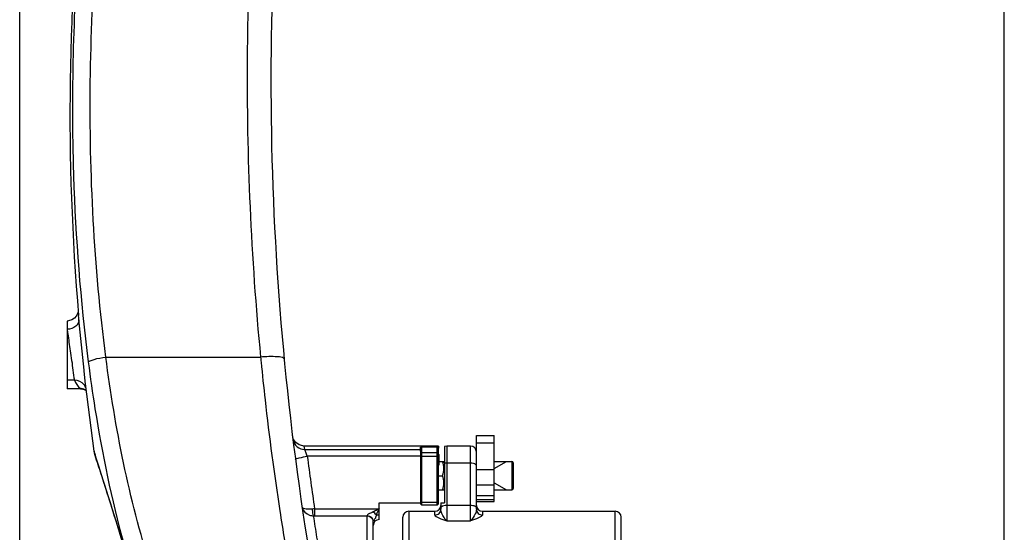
# Model space of a CAD drawing. Header units: millimetres. Extents: x 0 to 14268, y 0 to 10092.
# Tile 15 of 122: x 3213 to 4043, y 6211 to 6643. Entities that reach past the tile are written whole.
import ezdxf

# ---------------------------------------------------------------- set-up
doc = ezdxf.new("R2010")
doc.units = ezdxf.units.MM
doc.header["$LTSCALE"] = 784.74
doc.layers.get('0').update_dxf_attribs({"linetype": 'CONTINUOUS'})
for name, color, linetype in [('304103000037DXF_CONTINUOUS_LINE', 7, 'CONTINUOUS'), ('304103000190DXF_CONTINUOUS_LINE', 7, 'CONTINUOUS'), ('304104000629DXF_CONTINUOUS_LINE', 7, 'CONTINUOUS'), ('304107000043DXF_CONTINUOUS_LINE', 7, 'CONTINUOUS'), ('501023000028DXF_CONTINUOUS_LINE', 7, 'CONTINUOUS'), ('501023000046DXF_CONTINUOUS_LINE', 7, 'CONTINUOUS'), ('503021000011DXF_CONTINUOUS_LINE', 7, 'CONTINUOUS'), ('运动范围-新_DXF_DIMENSION', 7, 'CONTINUOUS')]:
    doc.layers.add(name, color=color, linetype=linetype)
doc.styles.get("Standard").update_dxf_attribs({"font": 'txt', "width": 0.7})
doc.dimstyles.new('DIMSTYLE_2', dxfattribs={"dimtxt": 108, "dimasz": 72, "dimexe": 1, "dimexo": 0, "dimgap": 2.25, "dimtad": 1, "dimdsep": 46, "dimtxsty": 'Standard', "dimblk": '_FILLED', "dimblk1": '_FILLED', "dimblk2": '_FILLED', "dimcen": 0.09, "dimclrt": 5, "dimazin": 2, "dimtp": 0.8, "dimtm": 0.8, "dimtfac": 1, "dimtofl": 0, "dimtmove": 0, "dimatfit": 3, "dimldrblk": '_FILLED', "dimfxl": 0, "dimtolj": 1, "dimarcsym": 0})

# ---------------------------------------------------------------- blocks, each defined once
blk = doc.blocks.new('_FILLED')
at = {"color": 0, "linetype": 'ByBlock'}
blk.add_solid([(0, 0), (-1, 0.167), (-1, -0.167)], dxfattribs=at)
blk = doc.blocks.new('*D3')
at = {"layer": '运动范围-新_DXF_DIMENSION', "color": 2, "linetype": 'Continuous', "transparency": 16777216}
for p, q in [((3212.87, 5599.9), (3212.87, 7667.96)), ((3627.87, 7422.63), (3627.87, 7667.96)), ((3212.87, 7655.96), (3420.37, 7655.96)), ((3627.87, 7655.96), (3420.37, 7655.96))]:
    blk.add_line(p, q, dxfattribs=at)
at = {"layer": '运动范围-新_DXF_DIMENSION', "color": 2, "linetype": 'Continuous', "transparency": 16777216, "xscale": 72, "yscale": 72, "zscale": 72, "rotation": 180}
blk.add_blockref('_FILLED', (3212.87, 7655.96), dxfattribs=at)
at = {"layer": '运动范围-新_DXF_DIMENSION', "color": 2, "linetype": 'Continuous', "transparency": 16777216, "xscale": 72, "yscale": 72, "zscale": 72}
blk.add_blockref('_FILLED', (3627.87, 7655.96), dxfattribs=at)
blk = doc.blocks.new('*D9')
at = {"layer": '运动范围-新_DXF_DIMENSION', "color": 2, "linetype": 'Continuous', "transparency": 16777216}
for p, q in [((3212.87, 5599.9), (3212.87, 7914.48)), ((4042.87, 5599.9), (4042.87, 7914.48)), ((3212.87, 7902.48), (3627.87, 7902.48)), ((4042.87, 7902.48), (3627.87, 7902.48))]:
    blk.add_line(p, q, dxfattribs=at)
at = {"layer": '运动范围-新_DXF_DIMENSION', "color": 2, "linetype": 'Continuous', "transparency": 16777216, "xscale": 72, "yscale": 72, "zscale": 72, "rotation": 180}
blk.add_blockref('_FILLED', (3212.87, 7902.48), dxfattribs=at)
at = {"layer": '运动范围-新_DXF_DIMENSION', "color": 2, "linetype": 'Continuous', "transparency": 16777216, "xscale": 72, "yscale": 72, "zscale": 72}
blk.add_blockref('_FILLED', (4042.87, 7902.48), dxfattribs=at)
blk = doc.blocks.new('*D10')
at = {"layer": '运动范围-新_DXF_DIMENSION', "color": 2, "linetype": 'Continuous', "transparency": 16777216}
for p, q in [((3627.87, 7451.4), (3627.87, 7668.36)), ((4042.87, 5599.9), (4042.87, 7668.36)), ((3627.87, 7656.36), (3835.37, 7656.36)), ((4042.87, 7656.36), (3835.37, 7656.36))]:
    blk.add_line(p, q, dxfattribs=at)
at = {"layer": '运动范围-新_DXF_DIMENSION', "color": 2, "linetype": 'Continuous', "transparency": 16777216, "xscale": 72, "yscale": 72, "zscale": 72, "rotation": 180}
blk.add_blockref('_FILLED', (3627.87, 7656.36), dxfattribs=at)
at = {"layer": '运动范围-新_DXF_DIMENSION', "color": 2, "linetype": 'Continuous', "transparency": 16777216, "xscale": 72, "yscale": 72, "zscale": 72}
blk.add_blockref('_FILLED', (4042.87, 7656.36), dxfattribs=at)

msp = doc.modelspace()

# ---------------------------------------------------------------- linework, layer by layer
at = {"layer": '304103000037DXF_CONTINUOUS_LINE', "color": 7, "linetype": 'Continuous'}
for p, q in [((3261.626, 6395.055), (3260.595, 6393.095)), ((3262.086, 6396.624), (3261.626, 6395.055)), ((3252.87, 6388.761), (3252.87, 6331.807)), ((3268.271, 6336.027), (3268.259, 6336.134)), ((3275.618, 6279.221), (3268.271, 6336.027)), ((3264.029, 6331.803), (3252.87, 6331.803)), ((3267.934, 6330.959), (3269.014, 6330.281)), ((3443.77, 6289.012), (3442.831, 6292.192)), ((3445.694, 6286.318), (3443.77, 6289.012)), ((3565.87, 6283.397), (3452.758, 6283.397)), ((3565.87, 6283.396), (3565.87, 6281.537)), ((3565.87, 6282.59), (3550.87, 6282.59)), ((3550.87, 6279.152), (3550.87, 6282.59)), ((3515.87, 6235.434), (3550.87, 6235.434)), ((3515.87, 6221.393), (3515.87, 6235.434)), ((3510.87, 5863.398), (3510.87, 6220.035))]:
    msp.add_line(p, q, dxfattribs=at)
at = {"layer": '304103000037DXF_CONTINUOUS_LINE', "color": 9, "linetype": 'Continuous'}
for p, q in [((3262.832, 6390.003), (3262.78, 6390.551)), ((3285.489, 6358.397), (3415.916, 6358.397)), ((3259.2, 6339.005), (3252.87, 6339.005)), ((3252.87, 6332.046), (3263.423, 6332.046)), ((3263.423, 6332.046), (3264.035, 6331.803)), ((3453.115, 6280.584), (3452.757, 6283.391)), ((3453.115, 6280.584), (3452.758, 6283.397)), ((3453.115, 6280.584), (3550.87, 6280.584)), ((3455.314, 6274.774), (3454.977, 6275.642)), ((3550.87, 6274.774), (3455.314, 6274.774)), ((3461.471, 6230.445), (3515.87, 6230.445)), ((3461.471, 6230.445), (3461.471, 6224.677)), ((3461.471, 6224.677), (3505.87, 6224.677)), ((3505.87, 5858.397), (3505.87, 6224.806))]:
    msp.add_line(p, q, dxfattribs=at)
at = {"layer": '304103000037DXF_CONTINUOUS_LINE', "color": 7, "linetype": 'Continuous'}
for points in [[(3260.595, 6393.095), (3258.958, 6391.239), (3256.747, 6389.762), (3254.053, 6388.892), (3252.87, 6388.762)], [(3264.03, 6331.803), (3265.132, 6331.739), (3267.934, 6330.959)], [(3452.758, 6283.397), (3451.563, 6283.468), (3448.387, 6284.402), (3445.694, 6286.318)], [(3275.618, 6279.222), (3275.776, 6278.356), (3276.091, 6277.038), (3276.851, 6274.327), (3279.189, 6266.82), (3283.071, 6254.851), (3288.115, 6239.219), (3294.016, 6220.288), (3299.721, 6200.978)]]:
    msp.add_lwpolyline(points, dxfattribs=at)
at = {"layer": '304103000037DXF_CONTINUOUS_LINE', "color": 9, "linetype": 'Continuous'}
for points in [[(3515.87, 6230.445), (3515.286, 6230.156), (3514.707, 6229.867), (3514.133, 6229.577)], [(3460.626, 6224.664), (3460.906, 6224.671), (3461.188, 6224.676), (3461.471, 6224.677)]]:
    msp.add_lwpolyline(points, dxfattribs=at)
at = {"layer": '304103000037DXF_CONTINUOUS_LINE', "color": 7, "linetype": 'Continuous'}
for centre, radius, start, end in [((5924.62, 6593.397), 2500, 172.074533, 188.952894), ((5255.223, 6564.115), 2000, 173.526232, 184.89415), ((3515.87, 6216.388), 5, 90, 180)]:
    msp.add_arc(centre, radius, start, end, dxfattribs=at)
at = {"layer": '304103000037DXF_CONTINUOUS_LINE', "color": 9, "linetype": 'Continuous'}
for centre, radius, start, end in [((5860.922, 6593.574), 2456.302, 174.631294, 179.571288), ((5861.399, 6593.718), 2456.781, 179.574731, 185.496487), ((3263.553, 6322.158), 9.905, 61.090848, 62.442744), ((3263.587, 6322.218), 9.836, 55.839464, 61.097275), ((3452.814, 6290.431), 9.696, 186.995179, 190.752011), ((5924.62, 6595.133), 2490.001, 187.392065, 188.42189), ((3458.129, 6233.061), 7.327, 188.334591, 192.983884), ((3465.253, 6177.149), 53.431, 94.059196, 95.859616), ((3769.845, 6101.334), 284.909, 153.053033, 154.184945), ((3506.403, 6219.777), 4.466, 0.008704, 3.212343)]:
    msp.add_arc(centre, radius, start, end, dxfattribs=at)
for points, knots in [([(3276.299, 6827.46), (3273.048, 6805.78), (3261.75, 6718.44), (3257.163, 6630.248), (3257.346, 6564.115)], [0, 0, 0, 0, 0.2489608, 1, 1, 1, 1]), ([(3285.489, 6358.396), (3275.603, 6435.184), (3267.325, 6590.89), (3279.417, 6746.323), (3291.072, 6823.397)], [0, 0, 0, 0, 0.4982984, 1, 1, 1, 1]), ([(3257.346, 6564.115), (3257.393, 6546.504), (3258.623, 6476.414), (3264.032, 6406.38), (3270.686, 6354.315)], [0, 0, 0, 0, 0.2512287, 1, 1, 1, 1]), ([(3262.832, 6390.003), (3262.996, 6387.961), (3260.197, 6383.295), (3255.437, 6381.999), (3252.87, 6381.883)], [0, 0, 0, 0, 0.4434969, 1, 1, 1, 1]), ([(3268.259, 6336.134), (3267.827, 6339.911), (3266.082, 6357.875), (3264.179, 6375.821), (3262.832, 6390.003)], [0, 0, 0, 0, 0.2106621, 1, 1, 1, 1]), ([(3252.87, 6381.883), (3253.04, 6380.606), (3253.883, 6374.564), (3254.762, 6368.527), (3255.431, 6363.762)], [0, 0, 0, 0, 0.2112641, 1, 1, 1, 1]), ([(3255.431, 6363.762), (3256.199, 6358.29), (3257.702, 6350.157), (3258.106, 6341.608), (3259.2, 6339.005)], [0, 0, 0, 0, 0.6618435, 1, 1, 1, 1]), ([(3270.687, 6354.315), (3270.983, 6354.83), (3272.745, 6355.649), (3277.518, 6357.23), (3282.136, 6357.981), (3285.489, 6358.397)], [0, 0, 0, 0, 0.1148612, 0.3460839, 1, 1, 1, 1]), ([(3341.343, 6131.76), (3334.667, 6148.135), (3308.379, 6221.58), (3293.262, 6298.651), (3285.489, 6358.397)], [0, 0, 0, 0, 0.2269087, 1, 1, 1, 1]), ([(3435.827, 6356.944), (3435.768, 6357.557), (3433.193, 6358.474), (3427.093, 6359.026), (3420.545, 6358.824), (3415.913, 6358.396)], [0, 0, 0, 0, 0.0907914, 0.3132818, 1, 1, 1, 1]), ([(3270.686, 6354.315), (3272.378, 6341.129), (3279.742, 6289.563), (3290.298, 6238.4), (3300.621, 6200.999)], [0, 0, 0, 0, 0.2551927, 1, 1, 1, 1]), ([(3416.329, 6354.208), (3417.381, 6343.621), (3421.831, 6301.718), (3427.384, 6259.932), (3432.153, 6228.797)], [0, 0, 0, 0, 0.252499, 1, 1, 1, 1]), ([(3268.097, 6333.66), (3267.962, 6333.921), (3267.665, 6334.434), (3267.324, 6334.918), (3267.142, 6335.154)], [0, 0, 0, 0, 0.4975384, 1, 1, 1, 1]), ([(3268.773, 6331.992), (3268.687, 6332.277), (3268.487, 6332.845), (3268.236, 6333.391), (3268.097, 6333.66)], [0, 0, 0, 0, 0.4957928, 1, 1, 1, 1]), ([(3443.288, 6288.622), (3443.702, 6286.436), (3446.184, 6282.184), (3450.841, 6280.577), (3453.115, 6280.584)], [0, 0, 0, 0, 0.494502, 1, 1, 1, 1]), ([(3299.715, 6201.259), (3296.795, 6211.444), (3291.352, 6229.6), (3283.677, 6252.954), (3278.747, 6268.764), (3275.994, 6276.604), (3275.618, 6279.221)], [0, 0, 0, 0, 0.3894892, 0.6969019, 0.9027915, 1, 1, 1, 1]), ([(3454.977, 6275.642), (3454.761, 6276.201), (3454.133, 6277.845), (3453.515, 6279.493), (3453.115, 6280.584)], [0, 0, 0, 0, 0.3401357, 1, 1, 1, 1]), ([(3445.397, 6271.751), (3445.394, 6271.772), (3445.394, 6271.817), (3445.402, 6271.861), (3445.409, 6271.884)], [0, 0, 0, 0, 0.4848593, 1, 1, 1, 1]), ([(3445.409, 6271.884), (3445.74, 6273), (3450.155, 6273.635), (3453.029, 6274.486), (3455.314, 6274.774)], [0, 0, 0, 0, 0.335835, 1, 1, 1, 1]), ([(3432.153, 6228.797), (3433.417, 6220.543), (3438.559, 6188.114), (3444.364, 6155.79), (3449.063, 6131.761)], [0, 0, 0, 0, 0.2543095, 1, 1, 1, 1]), ([(3450.929, 6231.806), (3450.917, 6231.838), (3450.896, 6231.901), (3450.883, 6231.967), (3450.879, 6231.999)], [0, 0, 0, 0, 0.5030813, 1, 1, 1, 1]), ([(3459.798, 6230.3), (3458.005, 6230.116), (3455.278, 6230.101), (3451.384, 6230.631), (3450.929, 6231.806)], [0, 0, 0, 0, 0.5885281, 1, 1, 1, 1]), ([(3450.989, 6231.415), (3451.647, 6228.556), (3455.372, 6225.111), (3459.462, 6224.641), (3460.626, 6224.664)], [0, 0, 0, 0, 0.7159351, 1, 1, 1, 1]), ([(3460.626, 6224.664), (3460.172, 6225.203), (3460.024, 6227.274), (3459.808, 6229.097), (3459.798, 6230.3)], [0, 0, 0, 0, 0.3693901, 1, 1, 1, 1]), ([(3510.868, 6227.866), (3509.875, 6227.327), (3508.253, 6226.73), (3505.87, 6225.652), (3505.87, 6224.806)], [0, 0, 0, 0, 0.5720432, 1, 1, 1, 1]), ([(3513.369, 6225.403), (3513.255, 6224.463), (3512.79, 6222.211), (3511.848, 6221.812), (3510.87, 6219.876), (3510.87, 6220.035)], [0, 0, 0, 0, 0.4723738, 0.9205016, 1, 1, 1, 1]), ([(3464.956, 6197.567), (3464.452, 6200.598), (3462.97, 6209.625), (3461.547, 6218.66), (3460.626, 6224.664)], [0, 0, 0, 0, 0.3359856, 1, 1, 1, 1])]:
    msp.add_open_spline(points, degree=3, knots=knots, dxfattribs=at)
at = {"layer": '304103000037DXF_CONTINUOUS_LINE', "color": 7, "linetype": 'Continuous'}
msp.add_open_spline([(3262.779, 6390.556), (3262.693, 6391.466), (3262.6, 6392.375), (3262.541, 6393.286)], degree=3, dxfattribs=at)
at = {"layer": '304103000037DXF_CONTINUOUS_LINE', "color": 9, "linetype": 'Continuous'}
for points in [[(3415.916, 6358.397), (3416.053, 6357), (3416.19, 6355.604), (3416.329, 6354.208)], [(3267.142, 6335.154), (3265.342, 6337.481), (3262.142, 6339.022), (3259.2, 6339.005)], [(3259.2, 6339.005), (3259.98, 6336.406), (3261.59, 6334.047), (3263.423, 6332.046)], [(3268.135, 6330.939), (3266.705, 6331.685), (3265.036, 6332.075), (3263.423, 6332.046)], [(3513.368, 6225.401), (3512.624, 6226.304), (3511.775, 6227.127), (3510.868, 6227.866)], [(3514.133, 6229.577), (3513.055, 6229.029), (3511.972, 6228.485), (3510.929, 6227.872)], [(3513.369, 6225.403), (3514.199, 6225.486), (3515.035, 6225.519), (3515.87, 6225.519)], [(3505.87, 6224.806), (3508.173, 6224.806), (3510.87, 6222.339), (3510.87, 6220.035)], [(3505.87, 6224.677), (3508.144, 6224.677), (3510.736, 6222.298), (3510.863, 6220.028)]]:
    msp.add_open_spline(points, degree=3, dxfattribs=at)
at = {"layer": '304103000190DXF_CONTINUOUS_LINE', "color": 7, "linetype": 'Continuous'}
for p, q in [((3572.87, 6283.397), (3570.87, 6282.979)), ((3592.87, 6283.397), (3572.87, 6283.397)), ((3570.87, 6282.979), (3570.87, 6235.397)), ((3597.87, 6230.087), (3597.87, 6254.648)), ((3567.87, 6235.397), (3570.87, 6235.397)), ((3567.87, 6235.397), (3567.87, 6230.087)), ((3540.87, 6228.397), (3562.87, 6228.397)), ((3602.87, 6228.397), (3714.87, 6228.397)), ((3535.87, 5901.398), (3535.87, 6223.397)), ((3719.87, 5933.479), (3719.87, 6223.396))]:
    msp.add_line(p, q, dxfattribs=at)
at = {"layer": '304103000190DXF_CONTINUOUS_LINE', "color": 9, "linetype": 'Continuous'}
for p, q in [((3572.87, 6283.397), (3572.87, 6220.193)), ((3592.87, 6220.193), (3592.87, 6283.397)), ((3592.87, 6268.962), (3572.87, 6268.962)), ((3572.87, 6233.518), (3592.87, 6233.518)), ((3540.87, 6228.397), (3540.87, 6006.941)), ((3562.87, 6225.174), (3562.87, 6228.397)), ((3602.87, 6228.397), (3602.87, 6225.174)), ((3714.87, 5931.662), (3714.87, 6228.397)), ((3572.87, 6220.193), (3592.87, 6220.193))]:
    msp.add_line(p, q, dxfattribs=at)
at = {"layer": '304103000190DXF_CONTINUOUS_LINE', "color": 7, "linetype": 'Continuous'}
for centre, start, end in [((3592.87, 6278.397), 0, 90), ((3562.87, 6233.397), 270, 360), ((3602.87, 6233.397), 180, 270), ((3540.87, 6223.397), 90, 180), ((3714.87, 6223.397), 0, 90)]:
    msp.add_arc(centre, 5, start, end, dxfattribs=at)
at = {"layer": '304103000190DXF_CONTINUOUS_LINE', "color": 9, "linetype": 'Continuous'}
msp.add_open_spline([(3572.87, 6268.962), (3572.201, 6268.962), (3571.528, 6268.907), (3570.87, 6268.786)], degree=3, dxfattribs=at)
for points, knots in [([(3597.87, 6266.849), (3597.87, 6267.147), (3596.748, 6268.908), (3594.47, 6268.962), (3592.87, 6268.962)], [0, 0, 0, 0, 0.1569672, 1, 1, 1, 1]), ([(3567.87, 6231.405), (3567.87, 6231.703), (3568.991, 6233.464), (3571.27, 6233.518), (3572.87, 6233.518)], [0, 0, 0, 0, 0.1569672, 1, 1, 1, 1]), ([(3592.87, 6233.518), (3593.51, 6233.518), (3595.183, 6233.398), (3597.87, 6232.623), (3597.87, 6231.405)], [0, 0, 0, 0, 0.3445899, 1, 1, 1, 1]), ([(3562.87, 6225.174), (3564.142, 6225.174), (3566.782, 6226.201), (3567.87, 6228.83), (3567.87, 6230.087)], [0, 0, 0, 0, 0.5031061, 1, 1, 1, 1]), ([(3562.87, 6225.174), (3562.87, 6224.671), (3564.249, 6223.686), (3567.441, 6222.177), (3570.649, 6221.049), (3572.87, 6220.193)], [0, 0, 0, 0, 0.1332916, 0.3695309, 1, 1, 1, 1]), ([(3572.87, 6220.193), (3571.103, 6221.942), (3569.164, 6225.217), (3567.87, 6228.835), (3567.87, 6230.087)], [0, 0, 0, 0, 0.6650546, 1, 1, 1, 1]), ([(3597.87, 6230.087), (3597.87, 6228.777), (3596.536, 6225.165), (3594.595, 6221.902), (3592.87, 6220.193)], [0, 0, 0, 0, 0.3503948, 1, 1, 1, 1]), ([(3602.87, 6225.174), (3602.87, 6224.671), (3601.493, 6223.687), (3598.3, 6222.178), (3595.092, 6221.05), (3592.87, 6220.193)], [0, 0, 0, 0, 0.1331111, 0.3693271, 1, 1, 1, 1]), ([(3597.87, 6230.087), (3597.87, 6228.83), (3598.958, 6226.201), (3601.597, 6225.174), (3602.87, 6225.174)], [0, 0, 0, 0, 0.4968938, 1, 1, 1, 1])]:
    msp.add_open_spline(points, degree=3, knots=knots, dxfattribs=at)
at = {"layer": '304104000629DXF_CONTINUOUS_LINE', "color": 7, "linetype": 'Continuous'}
for p, q in [((3597.87, 6292.444), (3612.87, 6292.444)), ((3597.87, 6254.648), (3597.87, 6292.443)), ((3612.87, 6236.563), (3612.87, 6292.443)), ((3597.87, 6236.563), (3612.87, 6236.563))]:
    msp.add_line(p, q, dxfattribs=at)
at = {"layer": '304104000629DXF_CONTINUOUS_LINE', "color": 9, "linetype": 'Continuous'}
for p, q in [((3597.87, 6286.027), (3612.87, 6286.027)), ((3597.87, 6263.621), (3612.87, 6263.621)), ((3597.87, 6250.702), (3612.87, 6250.702)), ((3597.87, 6241.628), (3612.87, 6241.628)), ((3597.87, 6238.32), (3612.87, 6238.32))]:
    msp.add_line(p, q, dxfattribs=at)
at = {"layer": '304107000043DXF_CONTINUOUS_LINE', "color": 7, "linetype": 'Continuous'}
for p, q in [((3550.87, 6281.537), (3551.87, 6282.537)), ((3550.87, 6279.152), (3550.87, 6234.612)), ((3564.87, 6282.537), (3551.87, 6282.537)), ((3551.87, 6233.612), (3551.87, 6282.537)), ((3565.87, 6281.537), (3564.87, 6282.537)), ((3564.87, 6233.612), (3564.87, 6282.537)), ((3565.87, 6234.612), (3565.87, 6281.537)), ((3550.87, 6234.612), (3551.87, 6233.612)), ((3564.87, 6233.612), (3551.87, 6233.612)), ((3565.87, 6234.612), (3564.87, 6233.612))]:
    msp.add_line(p, q, dxfattribs=at)
at = {"layer": '304107000043DXF_CONTINUOUS_LINE', "color": 9, "linetype": 'Continuous'}
for p, q in [((3551.87, 6282.475), (3550.87, 6281.488)), ((3550.87, 6277.108), (3551.87, 6278.095)), ((3551.87, 6274.663), (3550.87, 6274.819)), ((3564.87, 6282.475), (3551.87, 6282.475)), ((3551.87, 6278.095), (3564.87, 6278.095)), ((3565.87, 6281.488), (3564.87, 6282.475)), ((3564.87, 6278.095), (3565.87, 6277.108)), ((3565.87, 6274.819), (3564.87, 6274.663)), ((3564.87, 6274.663), (3551.87, 6274.663)), ((3550.87, 6236.299), (3551.87, 6236.143)), ((3551.87, 6236.143), (3564.87, 6236.143)), ((3564.87, 6236.143), (3565.87, 6236.299))]:
    msp.add_line(p, q, dxfattribs=at)
at = {"layer": '501023000028DXF_CONTINUOUS_LINE', "color": 7, "linetype": 'Continuous'}
for p, q in [((3612.87, 6270.397), (3627.67, 6270.397)), ((3628.87, 6269.197), (3628.87, 6247.597)), ((3612.87, 6246.397), (3627.67, 6246.397))]:
    msp.add_line(p, q, dxfattribs=at)
at = {"layer": '501023000028DXF_CONTINUOUS_LINE', "color": 2, "linetype": 'Continuous'}
for p, q in [((3612.87, 6264.397), (3623.262, 6270.397)), ((3612.87, 6252.397), (3623.262, 6246.397))]:
    msp.add_line(p, q, dxfattribs=at)
at = {"layer": '501023000028DXF_CONTINUOUS_LINE', "color": 9, "linetype": 'Continuous'}
msp.add_line((3627.67, 6270.397), (3627.67, 6246.397), dxfattribs=at)
at = {"layer": '501023000028DXF_CONTINUOUS_LINE', "color": 7, "linetype": 'Continuous'}
for centre, start, end in [((3627.67, 6269.197), 0, 90), ((3627.67, 6247.597), 270, 360)]:
    msp.add_arc(centre, 1.2, start, end, dxfattribs=at)
at = {"layer": '501023000046DXF_CONTINUOUS_LINE', "color": 7, "linetype": 'Continuous'}
msp.add_line((3566.07, 6276.216), (3566.07, 6267.416), dxfattribs=at)
for centre, start, end in [((3565.47, 6276.216), 0, 47.928931), ((3565.47, 6267.416), 312.071069, 360)]:
    msp.add_arc(centre, 0.6, start, end, dxfattribs=at)
at = {"layer": '503021000011DXF_CONTINUOUS_LINE', "color": 7, "linetype": 'Continuous'}
for p, q in [((3566.07, 6270.397), (3570.437, 6270.397)), ((3570.87, 6269.647), (3570.437, 6270.397)), ((3565.87, 6258.397), (3569.365, 6258.397)), ((3565.87, 6246.397), (3570.437, 6246.397)), ((3570.87, 6247.147), (3570.437, 6246.397))]:
    msp.add_line(p, q, dxfattribs=at)
for points in [[(3569.365, 6258.397), (3570.007, 6260.324), (3570.866, 6264.397), (3570.007, 6268.469), (3569.365, 6270.397)], [(3569.365, 6246.397), (3570.007, 6248.324), (3570.866, 6252.397), (3570.007, 6256.469), (3569.365, 6258.397)]]:
    msp.add_open_spline(points, degree=3, knots=[0, 0, 0, 0, 0.5, 1, 1, 1, 1], dxfattribs=at)

# ---------------------------------------------------------------- dimensions: what is measured, and where the dimension line sits
at = {"layer": '运动范围-新_DXF_DIMENSION', "color": 2, "linetype": 'Continuous'}
dim = msp.add_linear_dim(base=(4042.87, 7902.477), p1=(3212.87, 5599.897), p2=(4042.87, 5599.897), dimstyle='DIMSTYLE_2', dxfattribs=at)
dim.commit()
dim.dimension.update_dxf_attribs({"geometry": '*D9', "text_midpoint": (3513.009, 7902.477), "dimtype": 160})
for base, p1, p2, picture, middle in [((3212.87, 7655.964), (3627.87, 7422.627), (3212.87, 5599.897), '*D3', (3306.97, 7655.964)), ((3627.87, 7656.357), (4042.87, 5599.897), (3627.87, 7451.397), '*D10', (3738.625, 7656.357))]:
    dim = msp.add_linear_dim(base=base, p1=p1, p2=p2, angle=180, dimstyle='DIMSTYLE_2', dxfattribs=at)
    dim.commit()
    dim.dimension.update_dxf_attribs({"geometry": picture, "text_midpoint": middle, "dimtype": 160})

doc.saveas('drawing.dxf')
